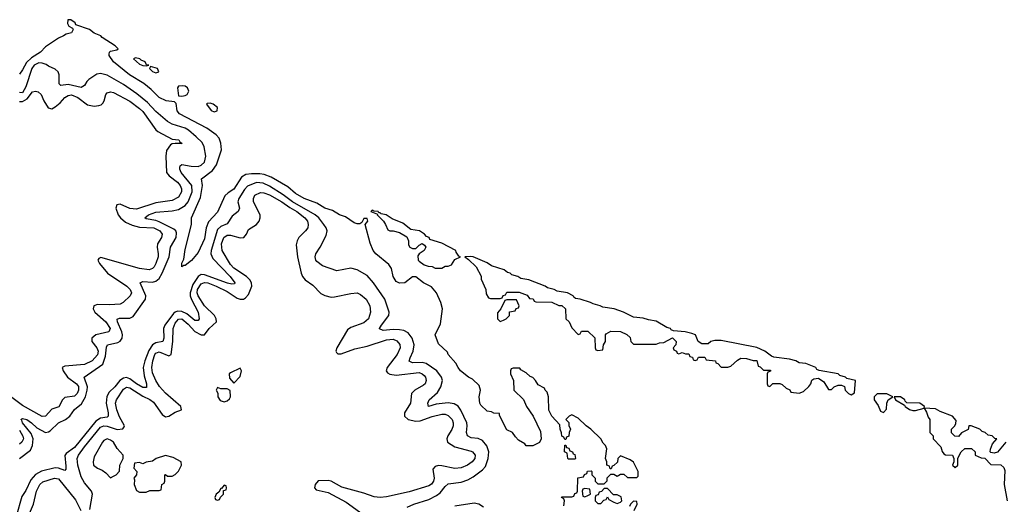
# Model space of a CAD drawing. Header units: inches. Extents: x 2473073 to 2657680, y 705365 to 849016.
# Tile 94 of 151: x 2513272 to 2519333, y 831148 to 834130. Entities that reach past the tile are written whole.
import ezdxf

# ---------------------------------------------------------------- set-up
doc = ezdxf.new("R2010")
doc.units = ezdxf.units.IN
doc.header["$MEASUREMENT"] = 0
doc.layers.add('C5813', color=7, linetype='Continuous')

msp = doc.modelspace()

# ---------------------------------------------------------------- linework, layer by layer
at = {"layer": 'C5813', "color": 5}
for points, elevation in [([(2516622, 831138), (2516626, 831170), (2516622, 831182), (2516608, 831190), (2516610, 831194), (2516670, 831194), (2516682, 831198), (2516690, 831214), (2516702, 831218), (2516706, 831230), (2516708.4, 831311.6), (2516742, 831318), (2516748, 831332), (2516762, 831338), (2516767.3, 831352.7), (2516790, 831354), (2516794, 831350), (2516794, 831330), (2516814, 831310), (2516814, 831290), (2516830, 831274), (2516870, 831274), (2516887.3, 831292.7), (2516888.4, 831311.6), (2516910, 831334), (2516930, 831334), (2516950, 831322), (2516970, 831334), (2516990, 831334), (2517012.7, 831312.7), (2517070, 831314), (2517078, 831322), (2517079, 831350), (2517050, 831408), (2517030, 831422), (2516970, 831446), (2516954, 831430), (2516952.7, 831407.3), (2516930, 831386), (2516918, 831382), (2516912.7, 831367.3), (2516907.3, 831367.3), (2516902, 831382), (2516886, 831390), (2516886, 831410), (2516878, 831430), (2516886, 831490), (2516878, 831510), (2516864, 831524), (2516848.7, 831550), (2516788, 831610), (2516758, 831630), (2516710, 831678), (2516670, 831698), (2516654, 831690), (2516634, 831670), (2516652, 831652), (2516652.7, 831632.7), (2516662, 831610), (2516654, 831590), (2516652.7, 831567.3), (2516638, 831562), (2516632.7, 831547.3), (2516627.3, 831547.3), (2516622, 831562), (2516608.4, 831568.4), (2516607.3, 831587.3), (2516598, 831610), (2516596.4, 831636.4), (2516548, 831690), (2516528.4, 831728.4), (2516526, 831810), (2516518, 831838), (2516506, 831850), (2516502, 831862), (2516463.1, 831883.1), (2516448, 831910), (2516430, 831928), (2516414.6, 831934.6), (2516390, 831958), (2516356.4, 831976.4), (2516350, 831986), (2516310, 831986), (2516298, 831982), (2516294, 831970), (2516294, 831950), (2516312, 831910), (2516314, 831850), (2516372.7, 831792.7), (2516392, 831750), (2516432, 831690), (2516476.9, 831596.9), (2516482, 831550), (2516471.1, 831528.9), (2516430, 831508), (2516390, 831508), (2516380.4, 831520.4), (2516343.1, 831543.1), (2516323.1, 831563.1), (2516306, 831590), (2516270, 831606), (2516226, 831694), (2516226, 831706), (2516190, 831708.7), (2516176.4, 831716.4), (2516150, 831722), (2516110, 831758), (2516104, 831770), (2516099.3, 831810), (2516109.4, 831850), (2516100.2, 831880.2), (2516058.9, 831918.9), (2516035.3, 831930), (2515985.2, 831970), (2515970, 831989), (2515957.5, 832017.5), (2515909.2, 832070), (2515904.7, 832084.7), (2515850, 832135.3), (2515829.2, 832190.8), (2515862, 832258), (2515874, 832350), (2515865.2, 832390), (2515837.2, 832450), (2515806.8, 832486.8), (2515758, 832510), (2515710, 832548), (2515690, 832548), (2515642, 832510), (2515610, 832509.7), (2515590, 832519.5), (2515570, 832549.2), (2515559.6, 832599.6), (2515544.2, 832624.2), (2515464.5, 832690), (2515448, 832710), (2515430, 832755.3), (2515398, 832870), (2515415.3, 832890), (2515410, 832906), (2515390, 832906), (2515378, 832882), (2515365.4, 832874.6), (2515350, 832873.2), (2515330, 832879.5), (2515277.4, 832917.4), (2515241.2, 832930), (2515196.8, 832956.8), (2515150, 832969.9), (2515100.4, 833000.4), (2515022.2, 833030), (2514970, 833061.4), (2514921.7, 833101.7), (2514820.5, 833160.5), (2514776.9, 833176.9), (2514750, 833181.6), (2514697.9, 833182.1), (2514663.3, 833176.6), (2514638.2, 833161.8), (2514590, 833088.2), (2514554.6, 833065.4), (2514534.4, 833045.6), (2514490, 832945.7), (2514433.6, 832886.4), (2514420.2, 832850), (2514410, 832781.2), (2514370, 832697.2), (2514330, 832649.2), (2514290, 832618), (2514282, 832618), (2514270, 832608.7), (2514270, 832632), (2514283.2, 832656.8), (2514290, 832716), (2514329.7, 832869.7), (2514329.6, 832910), (2514385, 833035), (2514396.8, 833110), (2514392.1, 833150), (2514458.1, 833201.9), (2514482.7, 833237.3), (2514514.2, 833330), (2514510.7, 833370.7), (2514500.7, 833400.7), (2514482.4, 833422.4), (2514423.1, 833463.1), (2514255.6, 833550), (2514240.9, 833570), (2514234.2, 833614.2), (2514225.6, 833625.6), (2514174, 833630), (2514130, 833650.9), (2514081, 833701.1), (2514037.1, 833737.1), (2513947.1, 833790), (2513848.5, 833870), (2513822.9, 833910), (2513822.5, 833917.5), (2513824, 833930), (2513830, 833936), (2513870, 833944), (2513877.2, 833950), (2513859.3, 833970), (2513780.3, 834020.3), (2513771.6, 834030), (2513730, 834046.6), (2513700.9, 834070), (2513618, 834098), (2513614, 834110), (2513586, 834130), (2513568, 834130), (2513566, 834106), (2513574, 834090), (2513598, 834078), (2513602, 834070), (2513591, 834050), (2513558, 834042), (2513542, 834030), (2513510, 834016.2), (2513430, 833962.4), (2513399.3, 833930), (2513344.7, 833895.3), (2513313.7, 833866.3), (2513290, 833820.7), (2513270, 833795.2)], 20), ([(2513270.5, 831430), (2513338.2, 831481.8), (2513350.6, 831509.4), (2513354.3, 831550), (2513343, 831583), (2513288.6, 831650), (2513285.3, 831665.3), (2513279.1, 831670), (2513290, 831675.9), (2513315.4, 831670), (2513344.6, 831650), (2513378.4, 831618.4), (2513430, 831590.1), (2513450, 831593.2), (2513460.2, 831599.8), (2513510, 831649.2), (2513554, 831670), (2513580.7, 831690), (2513608.7, 831731.3), (2513653.4, 831766.6), (2513677.1, 831810), (2513688.3, 831850), (2513689.1, 831870), (2513669.2, 831930.8), (2513784.1, 832010), (2513801, 832059), (2513805.5, 832114.5), (2513811.5, 832128.5), (2513876.2, 832143.8), (2513890, 832151.6), (2513903, 832170), (2513905.5, 832190), (2513900.9, 832210), (2513873.1, 832270), (2513871.9, 832288.1), (2513887, 832293), (2513950, 832294.1), (2513970, 832304.4), (2514047, 832410), (2514047.9, 832430), (2514012.9, 832510), (2514030, 832519), (2514090, 832515.7), (2514110, 832520.7), (2514130, 832537.3), (2514149.3, 832570), (2514191.1, 832670), (2514201.1, 832730), (2514235.4, 832790), (2514237.7, 832817.7), (2514233.5, 832830), (2514220.4, 832840.4), (2514130, 832886), (2514110, 832893.5), (2514050, 832903.8), (2514041.7, 832910), (2514064, 832930), (2514110, 832945), (2514210, 832953.9), (2514250, 832962.9), (2514290, 832986), (2514309.3, 833010), (2514333.6, 833070), (2514331.1, 833110), (2514266.1, 833190), (2514256.9, 833210), (2514257.9, 833222.1), (2514259.5, 833230), (2514270, 833239.8), (2514327.8, 833227.8), (2514370, 833227.7), (2514390, 833235.8), (2514410, 833254), (2514418.1, 833290), (2514407.8, 833347.8), (2514394.2, 833374.1), (2514359, 833410), (2514312, 833450), (2514290, 833462.8), (2514210, 833487.9), (2514182.8, 833502.8), (2514110, 833564.4), (2514059.5, 833619.5), (2513993.9, 833673.9), (2513911.9, 833731.9), (2513810, 833788.4), (2513770, 833798.5), (2513746.1, 833793.9), (2513697.5, 833762.5), (2513684.4, 833750), (2513670, 833724.2), (2513650, 833713.3), (2513570, 833731.7), (2513525.5, 833725.5), (2513515.4, 833735.4), (2513515.2, 833790), (2513509.7, 833810), (2513490, 833826), (2513450, 833843.1), (2513434.5, 833854.5), (2513410, 833863.1), (2513390, 833863.6), (2513361.5, 833850), (2513346.5, 833830), (2513310, 833716.2), (2513290, 833680.1), (2513270, 833681.6)], 40), ([(2513270, 833626.3), (2513290, 833626.2), (2513317, 833643), (2513350, 833685.8), (2513370, 833689.9), (2513385.3, 833685.3), (2513405, 833670), (2513419.8, 833630), (2513447.1, 833587.1), (2513470, 833582.5), (2513490, 833593), (2513520.6, 833619.4), (2513550, 833651.6), (2513570, 833663.8), (2513590, 833666.9), (2513630, 833650.6), (2513690, 833605.2), (2513730, 833597.4), (2513758.8, 833601.2), (2513773.7, 833606.3), (2513784, 833616), (2513792, 833630), (2513802.2, 833670), (2513810, 833679.7), (2513830, 833686.2), (2513850, 833682.2), (2513950, 833628.4), (2514010, 833584.3), (2514030, 833565), (2514110, 833453.1), (2514122.1, 833442.1), (2514210, 833395.1), (2514252, 833390), (2514258, 833378), (2514271.2, 833368.8), (2514230, 833368.9), (2514210, 833365.7), (2514200.5, 833359.5), (2514175.4, 833324.6), (2514170.6, 833290), (2514175.3, 833190), (2514191.2, 833170), (2514242.6, 833130), (2514259.1, 833110), (2514267.9, 833090), (2514267.9, 833070), (2514250, 833038.4), (2514210, 833017.7), (2514110, 833002.6), (2513990, 832963.3), (2513950, 832967.7), (2513890, 832995.7), (2513869.4, 832990), (2513864.3, 832970), (2513877.5, 832930), (2513891.7, 832910), (2513923.5, 832883.5), (2513965, 832865), (2514010, 832853), (2514098.4, 832850), (2514134.8, 832830), (2514148.3, 832810), (2514144.6, 832790), (2514119.7, 832750), (2514117.3, 832730), (2514125.3, 832690), (2514123.8, 832670), (2514110.9, 832630), (2514099.4, 832610), (2514090, 832599.6), (2514068.7, 832591.3), (2514010, 832598.2), (2513772.3, 832667.7), (2513758.9, 832661.1), (2513752.1, 832650), (2513762.6, 832630), (2513811.5, 832570), (2513932.5, 832490), (2513951.8, 832470), (2513960.5, 832450), (2513952.5, 832430), (2513909.9, 832390.1), (2513890, 832378.8), (2513825, 832375), (2513750, 832377.2), (2513729.2, 832370), (2513724.8, 832350), (2513734.8, 832330), (2513801.5, 832270), (2513829.9, 832230), (2513821.5, 832210), (2513740.9, 832190), (2513715.4, 832170), (2513716.5, 832150), (2513747.6, 832110), (2513755.8, 832090), (2513750, 832067), (2513717.4, 832030), (2513670, 832009.4), (2513550, 831998.9), (2513534.2, 831990), (2513539.4, 831970), (2513567.1, 831930), (2513620.7, 831890), (2513633.3, 831873.3), (2513634.7, 831850), (2513625.6, 831830), (2513610, 831814.4), (2513550, 831805.3), (2513536, 831790), (2513512.5, 831747.5), (2513470, 831733.1), (2513430, 831689.5), (2513410, 831688.5), (2513290, 831755.5), (2513224.6, 831804.6)], 60), ([(2515657.6, 831130), (2515698.7, 831150), (2515790, 831178.5), (2515838.5, 831201.5), (2515860.9, 831219.1), (2515890, 831258.4), (2515910, 831274), (2515990, 831284.9), (2516030, 831298.9), (2516062.7, 831317.3), (2516120.5, 831359.5), (2516139.6, 831380.4), (2516156.5, 831430), (2516160.1, 831470), (2516148, 831508), (2516121.1, 831541.1), (2516093.6, 831553.6), (2516050, 831557.8), (2516028.1, 831570), (2516022.6, 831590), (2516026.8, 831630), (2516024.3, 831650), (2515987.3, 831727.3), (2515970, 831751.2), (2515946.3, 831766.3), (2515910, 831772.3), (2515835.8, 831764.2), (2515788.5, 831750), (2515783.4, 831770), (2515793.2, 831790), (2515843.7, 831836.3), (2515864.7, 831870), (2515873.6, 831910), (2515869.1, 831930), (2515839.7, 831970), (2515774, 832014), (2515750, 832020.6), (2515690, 832018.8), (2515669.9, 832029.9), (2515674.9, 832050), (2515694.7, 832090), (2515700.1, 832130), (2515687.5, 832170), (2515663.3, 832203.3), (2515637.3, 832217.3), (2515610, 832222.5), (2515570, 832224), (2515510, 832218), (2515487.2, 832227.2), (2515486, 832230), (2515498.5, 832250), (2515543.7, 832310), (2515546.9, 832330), (2515520.2, 832410), (2515450, 832510.7), (2515410, 832556.1), (2515350, 832589.9), (2515310, 832600.3), (2515224.1, 832584.1), (2515135.9, 832615.9), (2515101.8, 832641.8), (2515094.8, 832650), (2515089.9, 832670), (2515095.3, 832690), (2515122, 832730), (2515157.7, 832802.3), (2515164.9, 832830), (2515158.7, 832850), (2515144.9, 832870), (2515112.6, 832910), (2515090, 832928.7), (2514950.3, 833010), (2514893.2, 833053.2), (2514810, 833105.3), (2514770, 833124.6), (2514730, 833128.3), (2514674.9, 833105.1), (2514655, 833085), (2514621.2, 833030), (2514614.5, 833010), (2514624, 832970), (2514617.3, 832950), (2514579.2, 832920.8), (2514550, 832873.1), (2514510, 832857.9), (2514490, 832839.6), (2514449.8, 832710), (2514448.8, 832688.8), (2514461.1, 832661.1), (2514568, 832550), (2514595.9, 832510), (2514594.6, 832505.4), (2514576.8, 832503.2), (2514550.9, 832509.1), (2514410, 832561.1), (2514390, 832561.8), (2514369.7, 832550.3), (2514338.4, 832501.6), (2514320.4, 832450), (2514321.4, 832430), (2514329, 832409), (2514370.1, 832330), (2514377.6, 832290), (2514370, 832278.9), (2514350, 832279.1), (2514300.6, 832320.6), (2514270, 832335.3), (2514243.6, 832336.4), (2514228.7, 832331.3), (2514218.7, 832321.2), (2514165.9, 832250), (2514157.5, 832230), (2514159.5, 832170), (2514152.1, 832150), (2514110, 832140.9), (2514090, 832128.5), (2514066.4, 832093.6), (2514041.4, 832030), (2514031.7, 831990), (2514038.5, 831938.5), (2514053.1, 831890), (2514052.2, 831867.8), (2514030, 831866.3), (2513990, 831889.4), (2513950, 831920.8), (2513930, 831927.4), (2513910, 831924.9), (2513889.2, 831910.8), (2513857.8, 831870), (2513822.4, 831837.6), (2513809.1, 831810.9), (2513805.3, 831770), (2513816.4, 831710), (2513815.8, 831690), (2513810, 831684.7), (2513770, 831677.8), (2513740.8, 831659.2), (2513610, 831496.7), (2513558.4, 831461.6), (2513550.6, 831449.4), (2513556.4, 831383.6), (2513555.2, 831364.8), (2513550, 831356.4), (2513510.3, 831370.3), (2513490, 831371.7), (2513407, 831353), (2513368.3, 831331.7), (2513340.9, 831299.1), (2513310, 831232.5), (2513284.4, 831195.6), (2513250, 831074)], 40), ([(2513704.1, 831115.9), (2513720.7, 831210), (2513715, 831230), (2513670, 831280.8), (2513650, 831316.5), (2513629.2, 831389.2), (2513625.5, 831430), (2513633.5, 831450), (2513670, 831502.7), (2513770, 831623.8), (2513790, 831631.2), (2513810, 831629.1), (2513871.4, 831608.6), (2513906.7, 831613.3), (2513915.7, 831624.3), (2513917.6, 831630), (2513887.1, 831687.1), (2513870.1, 831729.9), (2513862.3, 831770), (2513867.1, 831790), (2513910, 831856.3), (2513930, 831869.9), (2513950, 831865.3), (2514030, 831814.5), (2514073.2, 831793.2), (2514095.9, 831775.9), (2514150, 831701.3), (2514170, 831686.4), (2514190, 831689.9), (2514230, 831714.1), (2514267.9, 831730), (2514264.2, 831750), (2514170, 831832.5), (2514133.1, 831873.1), (2514109.8, 831909.8), (2514090, 831957.6), (2514084.7, 831990), (2514091.3, 832030), (2514104.5, 832070), (2514110, 832077.9), (2514130, 832086.1), (2514190, 832061.2), (2514203.9, 832070), (2514215, 832150), (2514217.2, 832230), (2514230, 832262), (2514250, 832288.2), (2514270, 832289.9), (2514310, 832256.7), (2514350, 832211.5), (2514390, 832190.7), (2514410, 832191.8), (2514439.1, 832230), (2514483.3, 832270), (2514482.1, 832290), (2514470.9, 832310), (2514408.7, 832368.7), (2514371.3, 832430), (2514365.4, 832450), (2514366.9, 832470), (2514390, 832504.6), (2514410, 832512.4), (2514430, 832509.9), (2514482, 832490), (2514550, 832457.4), (2514610, 832416.9), (2514630, 832409.5), (2514650, 832411.1), (2514661.9, 832418.1), (2514680.5, 832439.5), (2514701.7, 832490), (2514699.8, 832510), (2514688.1, 832530), (2514669, 832549), (2514590, 832601.7), (2514570, 832624), (2514518.4, 832710), (2514514.9, 832750), (2514528.2, 832790), (2514550, 832803.5), (2514570, 832803.9), (2514630, 832787.6), (2514651, 832789), (2514667.1, 832810), (2514680.5, 832839.5), (2514729.2, 832870), (2514745.1, 832890), (2514753, 832910), (2514752.2, 832930), (2514711.1, 833010), (2514710.2, 833030), (2514719.6, 833050), (2514754, 833066), (2514775.3, 833064.7), (2514810, 833052.5), (2514886.1, 833010), (2514934.5, 832974.5), (2514978.3, 832950), (2515027.9, 832910), (2515043.1, 832890), (2515048.2, 832870), (2515044.7, 832850), (2515031.4, 832830), (2514989.8, 832790), (2514979.5, 832770), (2514974.5, 832745.5), (2514982.1, 832670), (2515004.3, 832570), (2515012.8, 832550), (2515030, 832529.9), (2515076, 832496), (2515125.7, 832445.7), (2515150, 832433.4), (2515190, 832423.6), (2515210, 832424), (2515310, 832446.1), (2515350, 832448.4), (2515370, 832439.5), (2515404.2, 832410), (2515427.5, 832370), (2515431.4, 832330), (2515418.1, 832290), (2515390, 832265.4), (2515310, 832235.6), (2515290, 832221.4), (2515223.9, 832110), (2515218, 832090), (2515222.1, 832082.1), (2515230, 832073.5), (2515250, 832074.6), (2515334.4, 832105.6), (2515410, 832120.7), (2515530, 832160.5), (2515570, 832164.3), (2515594, 832154), (2515611.2, 832131.2), (2515613, 832110), (2515595.8, 832070), (2515534.9, 831990), (2515528.3, 831970), (2515537, 831957), (2515550, 831948.4), (2515590, 831942.3), (2515730, 831958.5), (2515750, 831951.9), (2515761.4, 831941.4), (2515770.5, 831930), (2515774.1, 831910), (2515767.5, 831890), (2515758.5, 831881.5), (2515704.6, 831850), (2515683.2, 831830), (2515676.7, 831770), (2515641, 831710), (2515639.8, 831690), (2515662.4, 831670), (2515710, 831659), (2515737.5, 831662.5), (2515810, 831687.7), (2515870, 831702.6), (2515890, 831702), (2515910, 831695.2), (2515934, 831670), (2515940.4, 831650), (2515940.1, 831630), (2515932.1, 831607.9), (2515907.3, 831570), (2515900.5, 831550), (2515905.6, 831530), (2515950, 831502.7), (2516050, 831475.5), (2516059.8, 831470), (2516075.2, 831450), (2516073.7, 831430), (2516056.8, 831410), (2516027.9, 831390), (2515990, 831373), (2515950, 831368.4), (2515870, 831385.8), (2515850, 831386.9), (2515830, 831381.7), (2515815.8, 831364.2), (2515822.4, 831310), (2515818.9, 831290), (2515807, 831273), (2515790, 831262.4), (2515670, 831224.4), (2515530, 831194.5), (2515490, 831189.2), (2515453.4, 831193.4), (2515390, 831217.1), (2515254.4, 831254.4), (2515190, 831290.1), (2515170, 831295.6), (2515110, 831292.9), (2515090.9, 831270), (2515086, 831250), (2515097.6, 831237.6), (2515170, 831219.9), (2515281.1, 831161.1), (2515408.1, 831068.1)], 60), ([(2519342, 831530), (2519290, 831468), (2519270, 831462), (2519250, 831466), (2519246, 831470), (2519247.3, 831487.3), (2519260.4, 831519.6), (2519286, 831550), (2519274, 831554), (2519258, 831570), (2519232.9, 831572.9), (2519215.3, 831590), (2519196.2, 831596.2), (2519181.2, 831610), (2519128.7, 831631.3), (2519114, 831630), (2519110.7, 831609.3), (2519070, 831588), (2519050, 831566), (2519028.4, 831568.4), (2519008.4, 831588.4), (2519008, 831610), (2519028.7, 831631.3), (2519035.3, 831644.7), (2519035.5, 831664.5), (2519014.3, 831690), (2518938.7, 831718.7), (2518910, 831735.3), (2518840.4, 831740.4), (2518842, 831750), (2518813.2, 831770), (2518732.5, 831772.5), (2518722, 831782), (2518721.2, 831790), (2518694, 831810), (2518654, 831810), (2518662, 831790), (2518718, 831758), (2518722, 831750), (2518750, 831731.3), (2518770, 831724.7), (2518785.4, 831725.4), (2518839.6, 831739.6), (2518854.4, 831714.4), (2518863.6, 831683.6), (2518874, 831670), (2518874, 831590), (2518894, 831570), (2518894, 831550), (2518942, 831502), (2518950, 831474), (2518959.6, 831459.6), (2518970, 831452), (2519014, 831450), (2519022, 831430), (2519022, 831410), (2519014, 831390), (2519030, 831374), (2519046, 831390), (2519047.3, 831432.7), (2519068, 831470), (2519090, 831492), (2519130.9, 831490.9), (2519154, 831470), (2519154, 831450), (2519190, 831434), (2519212.7, 831432.7), (2519250, 831394), (2519311.6, 831391.6), (2519330, 831374), (2519336.9, 831356.9), (2519331, 831270), (2519350.6, 831170)], 20), ([(2513270, 831603.5), (2513291.6, 831568.4), (2513294.5, 831550), (2513285.4, 831530), (2513270, 831519.2)], 60), ([(2513306.6, 831030), (2513356.1, 831150), (2513376, 831230), (2513396.1, 831270), (2513413.9, 831286.1), (2513485.5, 831310), (2513510, 831305.7), (2513616.1, 831176.1), (2513649.3, 831109.3)], 60), ([(2517054, 831110), (2517072.7, 831150), (2517070, 831166), (2517050, 831168), (2517032, 831150), (2517025.4, 831134.6)], 20), ([(2516126.1, 831130), (2516098.3, 831150), (2516070, 831155.5), (2515950, 831135.7)], 40)]:
    msp.add_lwpolyline(points, dxfattribs=dict(at, elevation=elevation))
for points, elevation in [([(2513984.5, 833895.5), (2513972, 833890), (2514010, 833856), (2514030, 833847.3), (2514050, 833846), (2514066, 833850), (2514052.7, 833852.7), (2514044, 833870), (2514020.1, 833880.1), (2514012.3, 833890)], 20), ([(2514078, 833842), (2514071.3, 833830), (2514090, 833811.3), (2514110, 833802.8), (2514128, 833810), (2514121.2, 833830)], 20), ([(2514276, 833724), (2514250, 833722), (2514244, 833710), (2514250, 833662), (2514270, 833658.8), (2514290, 833664), (2514302, 833670), (2514314, 833690), (2514305.2, 833710), (2514290, 833720.9)], 20), ([(2514444.5, 833615.5), (2514425.4, 833614.6), (2514422, 833610), (2514450, 833571.3), (2514470, 833562.8), (2514488, 833570), (2514489, 833590), (2514462, 833610)], 20), ([(2515442, 832958), (2515434, 832950), (2515474, 832934), (2515472, 832930), (2515510.7, 832890.7), (2515524.7, 832870), (2515538, 832838), (2515550, 832831.3), (2515570, 832831), (2515610, 832821), (2515654.4, 832794.4), (2515664.7, 832770), (2515665.4, 832745.4), (2515674, 832730), (2515690, 832722), (2515710, 832722), (2515730, 832742), (2515750, 832752), (2515763.6, 832743.6), (2515771.3, 832730), (2515762, 832710), (2515731.6, 832688.4), (2515723.6, 832676.4), (2515724.7, 832650), (2515730, 832644.7), (2515762, 832622), (2515787.3, 832612.7), (2515811.6, 832611.6), (2515830, 832602), (2515870, 832602), (2515890, 832614), (2515910, 832614), (2515930, 832622), (2515950, 832654), (2515986, 832670), (2515974.6, 832674.6), (2515959, 832699), (2515957, 832710), (2515870, 832754.6), (2515797.5, 832777.5), (2515793.3, 832790), (2515776.1, 832796.1), (2515764.5, 832810), (2515732, 832830), (2515679.1, 832839.1), (2515630, 832877.2), (2515564.4, 832904.4), (2515528.7, 832930), (2515496, 832936), (2515490, 832942), (2515482, 832942), (2515478, 832950), (2515452.3, 832952.3)], 20), ([(2516046.5, 832673.5), (2516012, 832670), (2516034.8, 832654.8), (2516082, 832610), (2516111.6, 832551.6), (2516112.7, 832532.7), (2516142, 832470), (2516143.6, 832443.6), (2516158, 832418), (2516170, 832414), (2516230, 832414), (2516242, 832418), (2516247.3, 832432.7), (2516262, 832438), (2516270, 832454), (2516347.3, 832452.7), (2516395.3, 832435.3), (2516410, 832414), (2516432.7, 832412.7), (2516438, 832398), (2516450, 832394), (2516547.3, 832392.7), (2516590, 832372), (2516610, 832372), (2516631.6, 832351.6), (2516634, 832290), (2516654, 832270), (2516670, 832234), (2516710, 832194), (2516722, 832198), (2516730, 832214), (2516770, 832214), (2516812.7, 832172.7), (2516814, 832110), (2516818, 832098), (2516830, 832094), (2516862, 832098), (2516866, 832130), (2516878, 832150), (2516878, 832190), (2516882, 832198), (2516910, 832214), (2516970, 832212), (2517010, 832194), (2517030, 832174), (2517034, 832150), (2517050, 832134), (2517190, 832134), (2517210, 832142), (2517236.4, 832143.6), (2517290, 832172), (2517312, 832150), (2517311.6, 832128.4), (2517294, 832110), (2517298, 832098), (2517314, 832090), (2517318, 832078), (2517330, 832074), (2517350, 832082), (2517370, 832074), (2517390, 832074), (2517398, 832058), (2517412.7, 832052.7), (2517418, 832038), (2517430, 832034), (2517442, 832038), (2517450, 832054), (2517490, 832054), (2517498, 832038), (2517554, 832030), (2517558, 832018), (2517570, 832014), (2517590, 831992), (2517630, 831991), (2517650, 831998.8), (2517690, 832034.8), (2517710, 832046.8), (2517746, 832046), (2517786, 832034), (2517810, 832032), (2517818, 831998), (2517830, 831994), (2517850, 831974), (2517892.7, 831972.7), (2517892.7, 831967.3), (2517878, 831962), (2517874, 831950), (2517874, 831890), (2517878, 831878), (2517890, 831874), (2517908, 831892), (2517950, 831892), (2517965.4, 831885.4), (2517990, 831862), (2518012.7, 831852.7), (2518018, 831838), (2518070, 831832), (2518097.2, 831842.8), (2518130, 831872), (2518142, 831890), (2518147.3, 831912.7), (2518160.4, 831919.6), (2518190, 831924.7), (2518222, 831902), (2518250, 831854), (2518270, 831854), (2518286, 831870), (2518310, 831882), (2518330, 831882), (2518350, 831874), (2518354, 831850), (2518374, 831830), (2518390, 831822), (2518410, 831834), (2518417, 831910), (2518362.7, 831922.7), (2518356, 831930), (2518320.9, 831940.9), (2518309.2, 831950), (2518192.2, 831972.2), (2518178.4, 831978.4), (2518171.6, 831990), (2518110, 832014.4), (2518070, 832018), (2518049.2, 832030), (2518010, 832040.4), (2517914.2, 832054.1), (2517899.3, 832059.3), (2517859.3, 832090), (2517810, 832112.2), (2517590, 832156.1), (2517550, 832156.9), (2517526.8, 832150), (2517510, 832136), (2517470, 832136), (2517449.3, 832149.3), (2517432.4, 832190), (2517410, 832199.3), (2517368, 832210), (2517295.9, 832215.9), (2517282, 832222), (2517277.2, 832230), (2517256, 832236), (2517190, 832275.7), (2517143.1, 832283.1), (2517110, 832294.2), (2517050, 832300.4), (2516989.3, 832330), (2516932, 832350), (2516860.6, 832360.6), (2516845.2, 832370), (2516801.1, 832381.1), (2516785.2, 832390), (2516722, 832410), (2516693.7, 832413.7), (2516682, 832422), (2516678.9, 832430), (2516643.7, 832450), (2516580.4, 832460.4), (2516561.2, 832470), (2516520, 832480), (2516506, 832490), (2516405.2, 832530), (2516357, 832537), (2516339, 832550), (2516300.4, 832560.4), (2516291.8, 832570), (2516275.3, 832575.3), (2516254, 832590), (2516175.3, 832615.3), (2516150, 832633.8), (2516064, 832670)], 20), ([(2516330, 832406), (2516270, 832406), (2516258, 832402), (2516234, 832350), (2516212.7, 832327.3), (2516214, 832290), (2516230, 832274), (2516250, 832282), (2516266, 832290), (2516286, 832310), (2516287.3, 832332.7), (2516322, 832338), (2516327.3, 832352.7), (2516342, 832358), (2516346, 832370)], 20), ([(2514630, 831986), (2514570, 831958), (2514562, 831950), (2514563.6, 831923.6), (2514590, 831894), (2514630, 831934), (2514638, 831970)], 80), ([(2514490, 831866), (2514482, 831850), (2514492, 831832), (2514492, 831810), (2514506.4, 831786.4), (2514530, 831778), (2514550, 831784.7), (2514563.1, 831796.9), (2514568.7, 831810), (2514568, 831848), (2514550, 831858), (2514510, 831858)], 80), ([(2518610, 831828), (2518550, 831828), (2518532, 831810), (2518531.3, 831790), (2518555.3, 831755.3), (2518570, 831722), (2518590, 831714), (2518607.3, 831732.7), (2518608.9, 831771.1), (2518618, 831790), (2518646, 831810)], 20), ([(2513810, 831551), (2513790, 831540.9), (2513781.6, 831530), (2513730, 831439.3), (2513723.7, 831410), (2513727, 831390), (2513750, 831370.7), (2513779.1, 831359.1), (2513802.8, 831342.8), (2513830, 831312), (2513850, 831322), (2513866, 831330), (2513887.3, 831352.7), (2513888, 831390), (2513908, 831430), (2513908.7, 831450), (2513871.5, 831491.5), (2513849.2, 831530), (2513830, 831543.7)], 80), ([(2516650, 831426), (2516646, 831430), (2516642, 831462), (2516626, 831470), (2516627.3, 831512.7), (2516632.7, 831512.7), (2516638, 831498), (2516652.7, 831492.7), (2516658, 831478), (2516674, 831470), (2516678, 831458), (2516690, 831454), (2516694, 831430), (2516690, 831426)], 20), ([(2514170, 831448.7), (2514112, 831430), (2514090, 831414), (2514050, 831408), (2514030, 831398), (2514010, 831406), (2513978, 831402), (2513974, 831370), (2513994, 831350), (2513992, 831330), (2513974, 831310), (2513978, 831298), (2513976, 831270), (2513990, 831234), (2514010, 831222), (2514050, 831222), (2514072.7, 831232.7), (2514130, 831234), (2514142, 831238), (2514146, 831270), (2514162, 831278), (2514166, 831290), (2514166, 831330), (2514170, 831332), (2514182, 831322), (2514210, 831322), (2514230, 831332), (2514248.9, 831351.1), (2514268, 831390), (2514266, 831410), (2514216.5, 831436.5)], 80), ([(2514530, 831266), (2514514, 831246), (2514510, 831246), (2514498, 831222), (2514482, 831210), (2514474, 831190), (2514478, 831178), (2514490, 831174), (2514502, 831178), (2514507.3, 831192.7), (2514526, 831210), (2514526, 831234), (2514542, 831238), (2514546, 831250), (2514542, 831262)], 80), ([(2516750, 831246), (2516738, 831242), (2516734, 831230), (2516738, 831198), (2516750, 831194), (2516770, 831202), (2516786, 831210), (2516782, 831242)], 20), ([(2516890, 831246), (2516870, 831246), (2516852.7, 831227.3), (2516838, 831222), (2516832.7, 831207.3), (2516818, 831202), (2516814, 831190), (2516814, 831170), (2516830, 831154), (2516850, 831154), (2516867.3, 831172.7), (2516882, 831178), (2516890, 831194), (2516898, 831178), (2516930, 831162), (2516950, 831154), (2516970, 831162), (2516978, 831170), (2516974.6, 831194.6), (2516950, 831206), (2516927.3, 831207.3)], 20)]:
    msp.add_lwpolyline(points, close=True, dxfattribs=dict(at, elevation=elevation))

doc.saveas('drawing.dxf')
